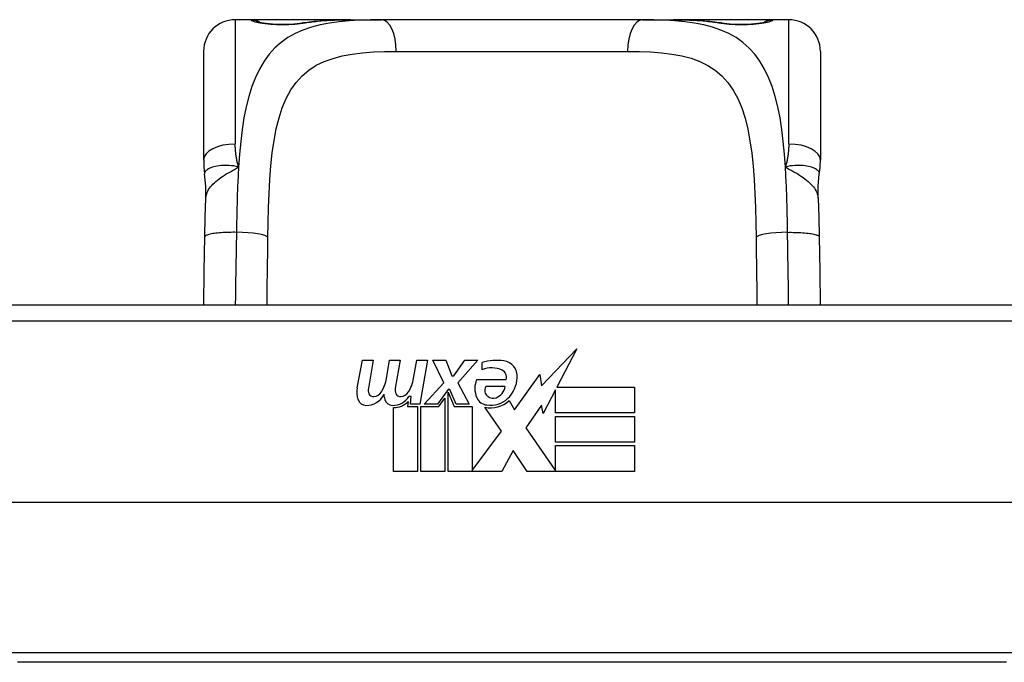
# Model space of a CAD drawing. Header units: inches. Extents: x 17 to 570, y 51 to 268.
# Tile 19 of 256: x 72.012 to 73.238, y 51.591 to 52.391. Entities that reach past the tile are written whole.
import ezdxf

# ---------------------------------------------------------------- set-up
doc = ezdxf.new("R2010")
doc.units = ezdxf.units.IN
doc.header["$MEASUREMENT"] = 0
doc.layers.add('Visible Edges(ANSI)', color=7, linetype='Continuous', lineweight=25)
doc.layers.add('Visible Tangent Edges(ANSI)', color=7, linetype='Continuous', lineweight=25)

msp = doc.modelspace()

# ---------------------------------------------------------------- linework, layer by layer
at = {"layer": 'Visible Edges(ANSI)'}
for p, q in [((72.3002, 52.3913), (72.2805, 52.3913)), ((72.4241, 52.3913), (72.3002, 52.3913)), ((72.4241, 52.3913), (72.4624, 52.3913)), ((72.7876, 52.3913), (72.4624, 52.3913)), ((72.7876, 52.3913), (72.826, 52.3913)), ((72.9498, 52.3913), (72.826, 52.3913)), ((72.9695, 52.3913), (72.9498, 52.3913)), ((72.2412, 52.2165), (72.2412, 52.3519)), ((73.0089, 52.3519), (73.0089, 52.2165)), ((73.3731, 52.0359), (71.877, 52.0359)), ((72.6617, 51.9355), (72.7056, 51.9817)), ((72.7056, 51.9817), (72.6808, 51.934)), ((72.4324, 51.933), (72.439, 51.9673)), ((72.439, 51.9673), (72.4522, 51.9673)), ((72.4522, 51.9673), (72.4462, 51.9328)), ((72.4687, 51.9448), (72.4726, 51.9673)), ((72.4726, 51.9673), (72.4858, 51.9673)), ((72.4858, 51.9673), (72.4797, 51.9328)), ((72.5026, 51.9448), (72.5065, 51.9673)), ((72.5065, 51.9673), (72.5197, 51.9673)), ((72.5197, 51.9673), (72.5101, 51.9127)), ((72.5266, 51.9673), (72.5428, 51.9673)), ((72.5401, 51.9392), (72.5266, 51.9673)), ((72.5428, 51.9673), (72.5503, 51.9478)), ((72.5527, 51.9478), (72.5662, 51.9673)), ((72.5824, 51.9673), (72.5578, 51.9394)), ((72.5662, 51.9673), (72.5824, 51.9673)), ((72.5878, 51.9556), (72.5878, 51.9646)), ((72.5503, 51.9478), (72.5527, 51.9478)), ((72.6283, 51.9056), (72.6597, 51.9496)), ((72.6597, 51.9496), (72.6617, 51.9355)), ((72.5158, 51.9127), (72.5401, 51.9392)), ((72.5578, 51.9394), (72.5716, 51.9127)), ((72.5812, 51.9436), (72.6178, 51.9436)), ((72.6163, 51.9346), (72.5923, 51.9346)), ((72.4996, 51.9223), (72.4967, 51.9223)), ((72.4987, 51.9127), (72.4996, 51.9223)), ((72.5455, 51.931), (72.5322, 51.9127)), ((72.5476, 51.931), (72.5455, 51.931)), ((72.5455, 51.9275), (72.553, 51.9098)), ((72.5455, 51.829), (72.5455, 51.9275)), ((72.5554, 51.9127), (72.5476, 51.931)), ((72.679, 51.9306), (72.6637, 51.9013)), ((72.679, 51.9019), (72.679, 51.9306)), ((72.6808, 51.934), (72.7777, 51.934)), ((72.7777, 51.934), (72.7777, 51.9019)), ((72.4957, 51.916), (72.4951, 51.9098)), ((72.5101, 51.9127), (72.4987, 51.9127)), ((72.5322, 51.9127), (72.5158, 51.9127)), ((72.5338, 51.9098), (72.5413, 51.9202)), ((72.5413, 51.9202), (72.5413, 51.829)), ((72.5716, 51.9127), (72.5554, 51.9127)), ((72.6214, 51.9172), (72.6283, 51.9056)), ((72.6618, 51.9113), (72.6421, 51.8833)), ((72.6637, 51.9013), (72.6618, 51.9113)), ((72.4777, 51.829), (72.4777, 51.9085)), ((72.4951, 51.9098), (72.5074, 51.9098)), ((72.5074, 51.9098), (72.5074, 51.829)), ((72.5116, 51.9098), (72.5338, 51.9098)), ((72.5116, 51.829), (72.5116, 51.9098)), ((72.553, 51.9098), (72.5755, 51.9098)), ((72.5755, 51.9098), (72.5755, 51.8302)), ((72.6121, 51.8792), (72.5914, 51.9091)), ((72.7777, 51.9019), (72.679, 51.9019)), ((72.679, 51.8974), (72.7777, 51.8974)), ((72.679, 51.8653), (72.679, 51.8974)), ((72.7777, 51.8974), (72.7777, 51.8653)), ((72.5755, 51.8302), (72.6121, 51.8792)), ((72.6421, 51.8833), (72.679, 51.8296)), ((72.7777, 51.8653), (72.679, 51.8653)), ((72.679, 51.8611), (72.7777, 51.8611)), ((72.679, 51.8296), (72.679, 51.8611)), ((72.7777, 51.8611), (72.7777, 51.829)), ((72.6263, 51.8551), (72.6124, 51.829)), ((72.6439, 51.829), (72.6263, 51.8551)), ((72.5074, 51.829), (72.4777, 51.829)), ((72.5413, 51.829), (72.5116, 51.829)), ((72.6124, 51.829), (72.5455, 51.829)), ((72.7777, 51.829), (72.6439, 51.829)), ((73.7819, 51.7903), (71.4681, 51.7903)), ((73.2405, 51.5914), (72.0095, 51.5914))]:
    msp.add_line(p, q, dxfattribs=at)
at = {"layer": 'Visible Edges(ANSI)', "flags": 128}
for points in [[(72.3082, 52.3888), (72.3088, 52.3886), (72.3105, 52.3882), (72.3157, 52.3873), (72.3229, 52.3864), (72.3313, 52.3858), (72.3403, 52.3856), (72.3492, 52.3859), (72.3575, 52.3865), (72.3644, 52.3874)], [(72.3644, 52.3874), (72.3786, 52.3893), (72.3934, 52.3905), (72.4085, 52.3911), (72.4241, 52.3913)], [(72.826, 52.3913), (72.8415, 52.3911), (72.8567, 52.3905), (72.8714, 52.3893), (72.8857, 52.3874)], [(72.8857, 52.3874), (72.8926, 52.3865), (72.9009, 52.3859), (72.9098, 52.3856), (72.9189, 52.3858), (72.9272, 52.3864), (72.9344, 52.3873), (72.9396, 52.3882), (72.9413, 52.3886), (72.9419, 52.3888)], [(72.2412, 52.2165), (72.2412, 52.2158), (72.2412, 52.2151), (72.2412, 52.2144), (72.2412, 52.2137), (72.2412, 52.213), (72.2413, 52.2123), (72.2413, 52.2116), (72.2413, 52.2109), (72.2413, 52.2102), (72.2414, 52.2094), (72.2414, 52.2087), (72.2415, 52.208), (72.2415, 52.2073), (72.2416, 52.2066), (72.2417, 52.2058), (72.2417, 52.2051), (72.2418, 52.2044), (72.2419, 52.2037), (72.242, 52.203), (72.242, 52.2022), (72.2421, 52.2015), (72.2422, 52.2008), (72.2423, 52.2001), (72.2424, 52.1993)], [(73.0076, 52.1993), (73.0077, 52.2001), (73.0078, 52.2008), (73.0079, 52.2015), (73.008, 52.2022), (73.0081, 52.203), (73.0082, 52.2037), (73.0083, 52.2044), (73.0083, 52.2051), (73.0084, 52.2058), (73.0085, 52.2066), (73.0085, 52.2073), (73.0086, 52.208), (73.0086, 52.2087), (73.0087, 52.2094), (73.0087, 52.2102), (73.0088, 52.2109), (73.0088, 52.2116), (73.0088, 52.2123), (73.0088, 52.213), (73.0089, 52.2137), (73.0089, 52.2144), (73.0089, 52.2151), (73.0089, 52.2158), (73.0089, 52.2165)], [(72.244, 52.169), (72.2439, 52.1842), (72.2424, 52.1993)], [(73.0061, 52.169), (73.0061, 52.1842), (73.0076, 52.1993)], [(72.2426, 52.1209), (72.2431, 52.1453), (72.244, 52.169)], [(73.0061, 52.169), (73.0069, 52.1453), (73.0074, 52.1209)], [(72.2414, 52.0359), (72.2419, 52.0781), (72.2426, 52.1209)], [(73.0074, 52.1209), (73.0081, 52.0781), (73.0087, 52.0359)]]:
    msp.add_lwpolyline(points, dxfattribs=at)
at = {"layer": 'Visible Edges(ANSI)'}
for centre, radius, start, end in [((72.2805, 52.3519), 0.0394, 90, 180), ((72.3002, 52.3716), 0.0197, 56.88, 90), ((72.9498, 52.3716), 0.0197, 90, 123.12), ((72.9695, 52.3519), 0.0394, 0, 90), ((72.6059, 51.9066), 0.0607, 81.5605, 107.3343), ((72.6119, 51.9471), 0.0197, 356.5646, 81.5605), ((72.5996, 51.9272), 0.0307, 64.6784, 112.5609), ((72.6086, 51.9463), 0.0096, 343.5261, 64.6784), ((72.4228, 51.9522), 0.0465, 328.5584, 350.8257), ((72.4568, 51.9528), 0.0465, 327.5992, 350), ((72.607, 51.9322), 0.0282, 156.1555, 203.8445), ((72.6007, 51.93), 0.00955, 151.4547, 231.1652), ((72.5997, 51.9366), 0.0168, 289.3797, 352.9975), ((72.5919, 51.9483), 0.0398, 314.1684, 356.5646), ((72.4606, 51.9275), 0.0288, 169, 198.4748), ((72.4434, 51.9357), 0.0246, 269.6788, 333.9508), ((72.4583, 51.9306), 0.0123, 169.9922, 203.5487), ((72.4525, 51.9281), 0.006, 203.5487, 276.1027), ((72.4518, 51.9347), 0.0126, 276.1027, 327.6083), ((72.4942, 51.9268), 0.0288, 183.6169, 196.9928), ((72.4765, 51.9352), 0.024, 269.4776, 327.4114), ((72.4919, 51.9306), 0.0123, 170, 203.5571), ((72.4861, 51.9281), 0.006, 203.5571, 276.03), ((72.4854, 51.9347), 0.0126, 276.03, 327.5992), ((72.6016, 51.9311), 0.0109, 231.1652, 289.3797), ((72.4433, 51.9217), 0.0105, 198.4748, 269.6788), ((72.4763, 51.9213), 0.0101, 196.9928, 269.4776), ((72.4782, 51.9324), 0.024, 268.7952, 316.5849), ((72.5951, 51.9269), 0.0152, 203.8445, 265.0802), ((72.5988, 51.9412), 0.033, 257.079, 313.1785), ((72.5988, 51.9412), 0.0299, 260.4085, 314.1684)]:
    msp.add_arc(centre, radius, start, end, dxfattribs=at)
at = {"layer": 'Visible Tangent Edges(ANSI)'}
for p, q in [((72.2805, 52.3913), (72.2805, 52.2366)), ((72.3002, 52.3907), (72.3002, 52.3913)), ((72.9498, 52.3913), (72.9498, 52.3907)), ((72.9695, 52.2366), (72.9695, 52.3913)), ((72.481, 52.3519), (72.7691, 52.3519)), ((71.877, 52.0163), (73.3731, 52.0163)), ((73.2572, 51.6033), (71.9929, 51.6033))]:
    msp.add_line(p, q, dxfattribs=at)
at = {"layer": 'Visible Tangent Edges(ANSI)', "flags": 128}
for points in [[(72.4624, 52.3913), (72.4487, 52.3912), (72.4354, 52.3908), (72.4224, 52.39), (72.4099, 52.3888), (72.3978, 52.3871), (72.3863, 52.3848), (72.3753, 52.3819), (72.3648, 52.3784), (72.355, 52.3741), (72.3459, 52.369), (72.3375, 52.363), (72.3297, 52.3561), (72.3227, 52.3483), (72.3164, 52.3395), (72.3107, 52.3299), (72.3056, 52.3194), (72.3012, 52.3081), (72.2973, 52.2959), (72.2941, 52.2829), (72.2914, 52.2691), (72.2891, 52.2546), (72.2873, 52.2396), (72.2858, 52.2239), (72.2847, 52.2078)], [(72.3002, 52.3907), (72.3004, 52.3904), (72.301, 52.3901), (72.3019, 52.3897), (72.3032, 52.3893), (72.3049, 52.3888), (72.3069, 52.3884), (72.3092, 52.3879), (72.3117, 52.3874), (72.3146, 52.387), (72.3177, 52.3866), (72.321, 52.3862), (72.3245, 52.3858), (72.3282, 52.3856), (72.3319, 52.3854), (72.3358, 52.3853), (72.3396, 52.3852), (72.3435, 52.3853), (72.3473, 52.3854), (72.3511, 52.3856), (72.3547, 52.3859), (72.3582, 52.3862), (72.3615, 52.3866), (72.3646, 52.387), (72.3674, 52.3874)], [(72.3674, 52.3874), (72.3696, 52.3878), (72.3718, 52.3881), (72.374, 52.3884), (72.3762, 52.3887), (72.3784, 52.389), (72.3807, 52.3892), (72.3829, 52.3895), (72.3852, 52.3897), (72.3875, 52.3899), (72.3898, 52.3901), (72.3922, 52.3903), (72.3945, 52.3904), (72.3969, 52.3906), (72.3993, 52.3907), (72.4017, 52.3908), (72.4041, 52.3909), (72.4066, 52.391), (72.409, 52.3911), (72.4115, 52.3912), (72.414, 52.3912), (72.4165, 52.3913), (72.419, 52.3913), (72.4215, 52.3913), (72.4241, 52.3913)], [(72.9654, 52.2078), (72.9642, 52.2239), (72.9628, 52.2395), (72.9609, 52.2546), (72.9587, 52.269), (72.956, 52.2828), (72.9528, 52.2958), (72.949, 52.308), (72.9445, 52.3194), (72.9394, 52.3299), (72.9337, 52.3395), (72.9273, 52.3482), (72.9203, 52.356), (72.9125, 52.363), (72.9041, 52.369), (72.895, 52.3741), (72.8852, 52.3784), (72.8748, 52.382), (72.8639, 52.3849), (72.8523, 52.3871), (72.8403, 52.3888), (72.8277, 52.39), (72.8148, 52.3908), (72.8014, 52.3912), (72.7876, 52.3913)], [(72.826, 52.3913), (72.8286, 52.3913), (72.8311, 52.3913), (72.8336, 52.3913), (72.8361, 52.3912), (72.8386, 52.3912), (72.841, 52.3911), (72.8435, 52.391), (72.8459, 52.3909), (72.8484, 52.3908), (72.8508, 52.3907), (72.8531, 52.3906), (72.8555, 52.3904), (72.8579, 52.3903), (72.8602, 52.3901), (72.8625, 52.3899), (72.8649, 52.3897), (72.8671, 52.3895), (72.8694, 52.3892), (72.8717, 52.389), (72.8739, 52.3887), (72.8761, 52.3884), (72.8783, 52.3881), (72.8805, 52.3878), (72.8826, 52.3874)], [(72.8826, 52.3874), (72.8855, 52.387), (72.8886, 52.3865), (72.8919, 52.3862), (72.8954, 52.3858), (72.8991, 52.3856), (72.9028, 52.3854), (72.9066, 52.3853), (72.9105, 52.3852), (72.9144, 52.3853), (72.9182, 52.3854), (72.922, 52.3856), (72.9256, 52.3859), (72.9291, 52.3862), (72.9324, 52.3866), (72.9355, 52.387), (72.9384, 52.3874), (72.9409, 52.3879), (72.9432, 52.3884), (72.9452, 52.3888), (72.9468, 52.3893), (72.9481, 52.3897), (72.9491, 52.3901), (72.9496, 52.3904), (72.9498, 52.3907)], [(72.3212, 52.1204), (72.3215, 52.1389), (72.322, 52.1572), (72.3227, 52.1751), (72.3237, 52.1925), (72.3249, 52.2093), (72.3266, 52.2255), (72.3288, 52.2409), (72.3316, 52.2555), (72.335, 52.2691), (72.3391, 52.2817), (72.3441, 52.2933), (72.3498, 52.3038), (72.3564, 52.3132), (72.3638, 52.3214), (72.372, 52.3285), (72.3812, 52.3345), (72.3913, 52.3393), (72.4022, 52.3432), (72.4138, 52.3463), (72.4261, 52.3486), (72.439, 52.3502), (72.4525, 52.3512), (72.4665, 52.3518), (72.481, 52.3519)], [(72.7691, 52.3519), (72.7836, 52.3518), (72.7976, 52.3512), (72.8112, 52.3502), (72.8241, 52.3486), (72.8364, 52.3463), (72.848, 52.3433), (72.8588, 52.3393), (72.8689, 52.3344), (72.878, 52.3284), (72.8863, 52.3213), (72.8938, 52.313), (72.9003, 52.3036), (72.9061, 52.2931), (72.911, 52.2816), (72.9152, 52.2689), (72.9186, 52.2552), (72.9213, 52.2406), (72.9235, 52.2252), (72.9252, 52.209), (72.9265, 52.1922), (72.9275, 52.1748), (72.9281, 52.157), (72.9286, 52.1388), (72.9289, 52.1204)], [(72.2847, 52.2078), (72.2843, 52.209), (72.284, 52.2102), (72.2837, 52.2114), (72.2834, 52.2126), (72.2831, 52.2138), (72.2828, 52.215), (72.2826, 52.2162), (72.2824, 52.2174), (72.2821, 52.2186), (72.2819, 52.2198), (72.2817, 52.221), (72.2816, 52.2222), (72.2814, 52.2234), (72.2812, 52.2246), (72.2811, 52.2259), (72.281, 52.2271), (72.2809, 52.2283), (72.2808, 52.2295), (72.2807, 52.2307), (72.2807, 52.2318), (72.2806, 52.233), (72.2806, 52.2342), (72.2806, 52.2354), (72.2805, 52.2366)], [(72.9695, 52.2366), (72.9695, 52.2354), (72.9695, 52.2342), (72.9695, 52.233), (72.9694, 52.2318), (72.9693, 52.2307), (72.9693, 52.2295), (72.9692, 52.2283), (72.9691, 52.2271), (72.969, 52.2259), (72.9688, 52.2246), (72.9687, 52.2234), (72.9685, 52.2222), (72.9683, 52.221), (72.9681, 52.2198), (72.9679, 52.2186), (72.9677, 52.2174), (72.9675, 52.2162), (72.9672, 52.215), (72.967, 52.2138), (72.9667, 52.2126), (72.9664, 52.2114), (72.9661, 52.2102), (72.9657, 52.209), (72.9654, 52.2078)], [(72.2847, 52.2078), (72.2817, 52.2086), (72.2787, 52.2092), (72.2758, 52.2096), (72.273, 52.2098), (72.2703, 52.21), (72.2677, 52.21), (72.2651, 52.2099), (72.2626, 52.2097), (72.2603, 52.2094), (72.258, 52.2091), (72.2559, 52.2086), (72.2539, 52.2081), (72.252, 52.2076), (72.2503, 52.207), (72.2487, 52.2063), (72.2473, 52.2057), (72.2461, 52.2049), (72.245, 52.2042), (72.2441, 52.2034), (72.2434, 52.2026), (72.2429, 52.2018), (72.2426, 52.201), (72.2424, 52.2002), (72.2424, 52.1993)], [(72.244, 52.169), (72.2441, 52.1708), (72.2445, 52.1726), (72.245, 52.1744), (72.2456, 52.1762), (72.2464, 52.178), (72.2474, 52.1798), (72.2486, 52.1815), (72.2498, 52.1833), (72.2513, 52.185), (72.2528, 52.1867), (72.2545, 52.1883), (72.2563, 52.19), (72.2583, 52.1916), (72.2603, 52.1932), (72.2625, 52.1947), (72.2647, 52.1963), (72.267, 52.1978), (72.2694, 52.1993), (72.2719, 52.2007), (72.2744, 52.2021), (72.2769, 52.2036), (72.2795, 52.205), (72.2821, 52.2064), (72.2847, 52.2078)], [(72.2847, 52.2078), (72.2845, 52.2046), (72.2843, 52.2013), (72.2841, 52.198), (72.284, 52.1948), (72.2838, 52.1915), (72.2836, 52.1882), (72.2835, 52.1848), (72.2834, 52.1815), (72.2832, 52.1781), (72.2831, 52.1748), (72.283, 52.1714), (72.2829, 52.168), (72.2828, 52.1646), (72.2827, 52.1612), (72.2826, 52.1578), (72.2825, 52.1543), (72.2824, 52.1509), (72.2823, 52.1474), (72.2823, 52.144), (72.2822, 52.1405), (72.2822, 52.1371), (72.2821, 52.1336), (72.282, 52.1301), (72.282, 52.1266)], [(73.0076, 52.1993), (73.0077, 52.2002), (73.0075, 52.201), (73.0072, 52.2018), (73.0066, 52.2026), (73.0059, 52.2034), (73.005, 52.2042), (73.004, 52.2049), (73.0027, 52.2057), (73.0013, 52.2063), (72.9998, 52.207), (72.998, 52.2076), (72.9962, 52.2081), (72.9942, 52.2086), (72.9921, 52.2091), (72.9898, 52.2094), (72.9874, 52.2097), (72.985, 52.2099), (72.9824, 52.21), (72.9798, 52.21), (72.977, 52.2098), (72.9742, 52.2096), (72.9713, 52.2092), (72.9684, 52.2086), (72.9654, 52.2078)], [(72.9654, 52.2078), (72.968, 52.2064), (72.9706, 52.205), (72.9732, 52.2036), (72.9757, 52.2021), (72.9782, 52.2007), (72.9807, 52.1993), (72.983, 52.1978), (72.9854, 52.1963), (72.9876, 52.1947), (72.9897, 52.1932), (72.9918, 52.1916), (72.9937, 52.19), (72.9955, 52.1883), (72.9972, 52.1867), (72.9988, 52.185), (73.0002, 52.1833), (73.0015, 52.1815), (73.0026, 52.1798), (73.0036, 52.178), (73.0044, 52.1762), (73.0051, 52.1744), (73.0056, 52.1726), (73.0059, 52.1708), (73.0061, 52.169)], [(72.9681, 52.1266), (72.968, 52.1301), (72.968, 52.1336), (72.9679, 52.1371), (72.9679, 52.1406), (72.9678, 52.144), (72.9677, 52.1475), (72.9676, 52.1509), (72.9676, 52.1544), (72.9675, 52.1578), (72.9674, 52.1612), (72.9673, 52.1646), (72.9672, 52.168), (72.9671, 52.1714), (72.967, 52.1748), (72.9668, 52.1782), (72.9667, 52.1815), (72.9666, 52.1849), (72.9664, 52.1882), (72.9663, 52.1915), (72.9661, 52.1948), (72.9659, 52.1981), (72.9658, 52.2013), (72.9656, 52.2046), (72.9654, 52.2078)], [(72.282, 52.1266), (72.2797, 52.1267), (72.2774, 52.1267), (72.275, 52.1266), (72.2726, 52.1266), (72.2701, 52.1265), (72.2677, 52.1264), (72.2654, 52.1263), (72.263, 52.1261), (72.2607, 52.126), (72.2585, 52.1257), (72.2564, 52.1255), (72.2544, 52.1252), (72.2526, 52.125), (72.2508, 52.1247), (72.2492, 52.1243), (72.2478, 52.124), (72.2466, 52.1236), (72.2455, 52.1232), (72.2446, 52.1229), (72.2439, 52.1225), (72.2433, 52.1221), (72.2429, 52.1217), (72.2427, 52.1213), (72.2426, 52.1209)], [(72.282, 52.1266), (72.2819, 52.1228), (72.2819, 52.119), (72.2818, 52.1151), (72.2817, 52.1113), (72.2817, 52.1075), (72.2816, 52.1037), (72.2815, 52.0999), (72.2815, 52.096), (72.2814, 52.0922), (72.2813, 52.0884), (72.2813, 52.0847), (72.2812, 52.0809), (72.2811, 52.0771), (72.2811, 52.0733), (72.281, 52.0695), (72.281, 52.0658), (72.2809, 52.062), (72.2809, 52.0583), (72.2808, 52.0546), (72.2808, 52.0508), (72.2807, 52.0471), (72.2807, 52.0434), (72.2806, 52.0397), (72.2806, 52.036)], [(72.3201, 52.036), (72.3201, 52.0394), (72.3201, 52.0429), (72.3202, 52.0464), (72.3202, 52.0498), (72.3203, 52.0533), (72.3203, 52.0568), (72.3204, 52.0603), (72.3204, 52.0638), (72.3204, 52.0673), (72.3205, 52.0708), (72.3205, 52.0743), (72.3206, 52.0778), (72.3206, 52.0814), (72.3207, 52.0849), (72.3207, 52.0884), (72.3208, 52.0919), (72.3209, 52.0955), (72.3209, 52.099), (72.321, 52.1026), (72.321, 52.1061), (72.3211, 52.1097), (72.3211, 52.1132), (72.3212, 52.1168), (72.3212, 52.1204)], [(72.9289, 52.1204), (72.9289, 52.1168), (72.929, 52.1133), (72.929, 52.1097), (72.9291, 52.1062), (72.9291, 52.1026), (72.9292, 52.0991), (72.9292, 52.0955), (72.9293, 52.092), (72.9293, 52.0885), (72.9294, 52.0849), (72.9294, 52.0814), (72.9295, 52.0779), (72.9295, 52.0744), (72.9296, 52.0708), (72.9296, 52.0673), (72.9297, 52.0638), (72.9297, 52.0603), (72.9297, 52.0568), (72.9298, 52.0533), (72.9298, 52.0498), (72.9299, 52.0464), (72.9299, 52.0429), (72.9299, 52.0394), (72.93, 52.0359)], [(72.9681, 52.1266), (72.9704, 52.1267), (72.9727, 52.1267), (72.9751, 52.1266), (72.9775, 52.1266), (72.9799, 52.1265), (72.9823, 52.1264), (72.9847, 52.1263), (72.9871, 52.1261), (72.9893, 52.126), (72.9915, 52.1257), (72.9936, 52.1255), (72.9956, 52.1252), (72.9975, 52.125), (72.9992, 52.1247), (73.0008, 52.1243), (73.0022, 52.124), (73.0035, 52.1236), (73.0046, 52.1232), (73.0055, 52.1229), (73.0062, 52.1225), (73.0067, 52.1221), (73.0071, 52.1217), (73.0074, 52.1213), (73.0074, 52.1209)], [(72.9694, 52.0359), (72.9694, 52.0396), (72.9694, 52.0434), (72.9693, 52.0471), (72.9693, 52.0508), (72.9692, 52.0546), (72.9692, 52.0583), (72.9691, 52.0621), (72.9691, 52.0658), (72.969, 52.0696), (72.969, 52.0734), (72.9689, 52.0771), (72.9688, 52.0809), (72.9688, 52.0847), (72.9687, 52.0885), (72.9686, 52.0923), (72.9686, 52.0961), (72.9685, 52.0999), (72.9684, 52.1037), (72.9684, 52.1075), (72.9683, 52.1114), (72.9683, 52.1152), (72.9682, 52.119), (72.9681, 52.1228), (72.9681, 52.1266)]]:
    msp.add_lwpolyline(points, dxfattribs=at)
at = {"layer": 'Visible Tangent Edges(ANSI)'}
for centre, major_axis, ratio, start_param, end_param in [((72.3002, 52.371), (0.0197, 0), 0.998051, 1.091081, 1.570796), ((72.4624, 52.3519), (0, 0.0394), 0.472046, 4.712389, 6.283185), ((72.7876, 52.3519), (0, 0.0394), 0.472046, 0, 1.570796), ((72.9498, 52.371), (0.0197, 0), 0.998051, 1.570796, 2.050029), ((72.3674, 52.368), (-0.0031, 0.0194), 0.702907, 6.061108, 6.283185), ((72.8826, 52.368), (0.0031, 0.0194), 0.702907, 0, 0.222077), ((72.2805, 52.2165), (-0.0394, 0), 0.508749, 4.712389, 6.283185), ((72.9695, 52.2165), (0.0394, 0), 0.508749, 0, 1.570796), ((72.282, 52.1204), (0.0394, -0.0006), 0.159697, 0.093172, 1.573179), ((72.9681, 52.1204), (-0.0394, -0.0006), 0.159697, 4.710006, 6.190013)]:
    msp.add_ellipse(centre, major_axis=major_axis, ratio=ratio, start_param=start_param, end_param=end_param, dxfattribs=at)

doc.saveas('drawing.dxf')
